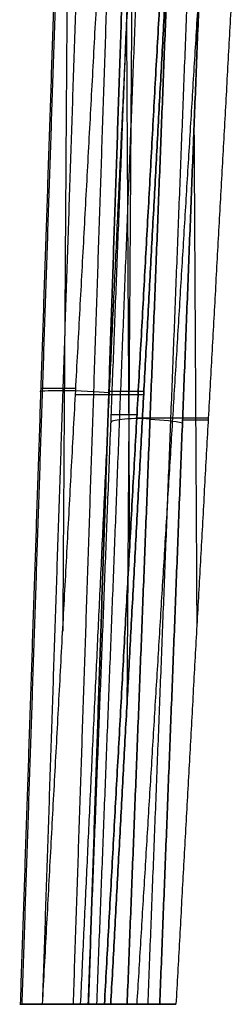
# Model space of a CAD drawing. Header units: millimetres. Extents: x -505 to 505, y 0 to 800.
# Tile 1 of 256: x -224 to -153, y 0 to 327. Entities that reach past the tile are written whole.
import ezdxf

# ---------------------------------------------------------------- set-up
doc = ezdxf.new("R2010")
doc.units = ezdxf.units.MM
doc.header["$MEASUREMENT"] = 0
doc.layers.add('IGES level 8', color=255, linetype='Continuous')
doc.layers.add('IGES level 9', color=255, linetype='Continuous')

msp = doc.modelspace()

# ---------------------------------------------------------------- linework, layer by layer
at = {"layer": 'IGES level 8', "extrusion": (0.033278, 0.997998, -0.053788)}
msp.add_arc((210.85, 234.79, 184.03), 13, 350.9044, 139.0196, dxfattribs=at)
at = {"layer": 'IGES level 8'}
for points in [[(-210.24, 407.03, 211.53), (-217.03, 203.52, 222.5), (-223.82, 0, 233.47)], [(-210.24, 407.03, 211.53), (-217.03, 203.52, 222.5), (-223.82, 0, 233.47)], [(-209.71, 407.36, 217.74), (-216.5, 203.68, 228.72), (-223.29, 0, 239.7)], [(-202.88, 407.75, 225.33), (-209.68, 203.88, 236.32), (-216.48, 0, 247.31)], [(-207.8, 406.76, 206.28), (-208.75, 265.41, 205.83), (-209.7, 124.05, 205.39)], [(-192.66, 407.77, 225.65), (-199.46, 203.88, 236.64), (-206.26, 0, 247.63)], [(-201.15, 0, 244.03), (-194.36, 203.79, 233.04), (-187.56, 407.58, 222.06)], [(-187.56, 407.58, 222.06), (-194.36, 203.79, 233.04), (-201.15, 0, 244.03)], [(-186.29, 407.44, 219.33), (-187.33, 253.41, 218.84), (-188.37, 99.38, 218.36)], [(-216.4, 0, 217.56), (-205.46, 202.64, 197.68), (-194.53, 405.28, 177.8)], [(-216.4, 0, 217.56), (-205.46, 202.64, 197.68), (-194.53, 405.28, 177.8)], [(-187.07, 356.12, 187.33), (-195.46, 178.06, 205.37), (-203.85, 0, 223.4)], [(-193.73, 0, 228.11), (-184.12, 178.01, 210.64), (-174.52, 356.01, 193.18)], [(-174.52, 356.01, 193.18), (-184.12, 178.01, 210.64), (-193.73, 0, 228.11)], [(-205.35, 204.74, 197.48), (-211.17, 204.74, 209.96), (-216.99, 204.74, 222.44)], [(-182.73, 203.79, 208.12), (-188.55, 203.79, 220.58), (-194.36, 203.79, 233.04)], [(-205.46, 202.75, 197.67), (-194.12, 202.75, 202.94), (-182.79, 202.75, 208.22)], [(-216.4, 0, 217.56), (-220.11, 0, 225.51), (-223.82, 0, 233.47)], [(-223.82, 0, 233.47), (-220.11, 0, 225.51), (-216.4, 0, 217.56)], [(-223.62, 0, 233.04), (-209.82, 0, 233.04), (-196.03, 0, 233.04)], [(-193.73, 0, 228.11), (-205.06, 0, 222.83), (-216.4, 0, 217.56)], [(-193.73, 0, 228.11), (-205.06, 0, 222.83), (-216.4, 0, 217.56)], [(-208.85, 0, 221.07), (-208.85, 0, 234.71), (-208.85, 0, 248.35)], [(-201.15, 0, 244.03), (-197.44, 0, 236.07), (-193.73, 0, 228.11)], [(-201.15, 0, 244.03), (-197.44, 0, 236.07), (-193.73, 0, 228.11)]]:
    msp.add_open_spline(points, degree=2, dxfattribs=at)
msp.add_rational_spline([(-223.82, 0, 233.47), (-226.37, 0, 249.43), (-211.74, 0, 256.24), (-201.15, 0, 244.03)], [1, 0.516446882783, 0.516446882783, 1], degree=3, dxfattribs=at)
msp.add_rational_spline([(-223.82, 0, 233.47), (-226.37, 0, 249.43), (-211.74, 0, 256.24), (-201.15, 0, 244.03)], [1, 0.516446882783, 0.516446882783, 1], degree=3, dxfattribs=at)
at = {"layer": 'IGES level 9', "extrusion": (0.038639, 0.989673, 0.138037)}
for centre, start, end in [((188.07, -204.8, 158.95), 270.3088, 2.2373), ((188.07, -204.8, 158.7), 214.1221, 270.3088)]:
    msp.add_arc(centre, 13, start, end, dxfattribs=at)
at = {"layer": 'IGES level 9'}
for points in [[(-195.83, 0, -190.8), (-185.08, 194.98, -153.94), (-174.33, 389.96, -117.08)], [(-174.33, 389.96, -117.08), (-185.08, 194.98, -153.94), (-195.83, 0, -190.8)], [(-201.22, 0, -207.36), (-193.64, 194.04, -180.29), (-186.06, 388.08, -153.23)], [(-201.22, 0, -207.36), (-193.64, 194.04, -180.29), (-186.06, 388.08, -153.23)], [(-183.34, 387.63, -161.87), (-190.9, 193.82, -188.9), (-198.47, 0, -215.93)], [(-188.29, 0, -220.92), (-180.72, 193.69, -193.91), (-173.16, 387.37, -166.89)], [(-173.16, 387.37, -166.89), (-180.72, 193.69, -193.91), (-188.29, 0, -220.92)], [(-166.33, 387.47, -164.93), (-173.89, 193.74, -191.96), (-181.46, 0, -218.98)], [(-162.31, 387.67, -161.03), (-169.88, 193.84, -188.07), (-177.45, 0, -215.1)], [(-177.45, 0, -215.1), (-169.88, 193.84, -188.07), (-162.31, 387.67, -161.03)], [(-164.38, 339.42, -130.79), (-174.74, 169.71, -162.54), (-185.1, 0, -194.3)], [(-153.35, 339.49, -134.37), (-162.71, 169.75, -166.46), (-172.07, 0, -198.55)], [(-153.35, 339.49, -134.37), (-162.71, 169.75, -166.46), (-172.07, 0, -198.55)], [(-188.51, 325.35, -161.98), (-188.02, 238.05, -162.14), (-187.52, 150.75, -162.3)], [(-166.08, 291.01, -174.51), (-165.61, 208.27, -174.67), (-165.14, 125.53, -174.82)], [(-193.56, 196.15, -180), (-189.29, 196.15, -166.86), (-185.02, 196.15, -153.72)], [(-185.08, 194.98, -153.94), (-173.2, 194.98, -157.81), (-161.31, 194.98, -161.69)], [(-169.86, 194.39, -187.99), (-165.6, 194.39, -174.9), (-161.35, 194.39, -161.8)], [(-201.22, 0, -207.36), (-198.53, 0, -199.08), (-195.83, 0, -190.8)], [(-195.83, 0, -190.8), (-198.53, 0, -199.08), (-201.22, 0, -207.36)], [(-200.73, 0, -205.86), (-187.59, 0, -205.86), (-174.44, 0, -205.86)], [(-195.83, 0, -190.8), (-183.95, 0, -194.67), (-172.07, 0, -198.55)], [(-172.07, 0, -198.55), (-183.95, 0, -194.67), (-195.83, 0, -190.8)], [(-186.65, 0, -220.82), (-186.65, 0, -207.31), (-186.65, 0, -193.79)], [(-172.07, 0, -198.55), (-174.76, 0, -206.83), (-177.45, 0, -215.1)], [(-172.07, 0, -198.55), (-174.76, 0, -206.83), (-177.45, 0, -215.1)]]:
    msp.add_open_spline(points, degree=2, dxfattribs=at)
for points, weights in [([(-188.29, 0, -220.92), (-196.11, 0, -220.92), (-201.52, 0, -215.25), (-201.22, 0, -207.36)], [1, 0.79673785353, 0.79673785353, 1]), ([(-188.29, 0, -220.92), (-196.11, 0, -220.92), (-201.52, 0, -215.25), (-201.22, 0, -207.36)], [1, 0.79673785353, 0.79673785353, 1]), ([(-177.45, 0, -215.1), (-179.93, 0, -218.82), (-183.85, 0, -220.92), (-188.29, 0, -220.92)], [1, 0.921454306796, 0.921454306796, 1]), ([(-177.45, 0, -215.1), (-179.93, 0, -218.82), (-183.85, 0, -220.92), (-188.29, 0, -220.92)], [1, 0.921454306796, 0.921454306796, 1])]:
    msp.add_rational_spline(points, weights, degree=3, dxfattribs=at)

doc.saveas('drawing.dxf')
